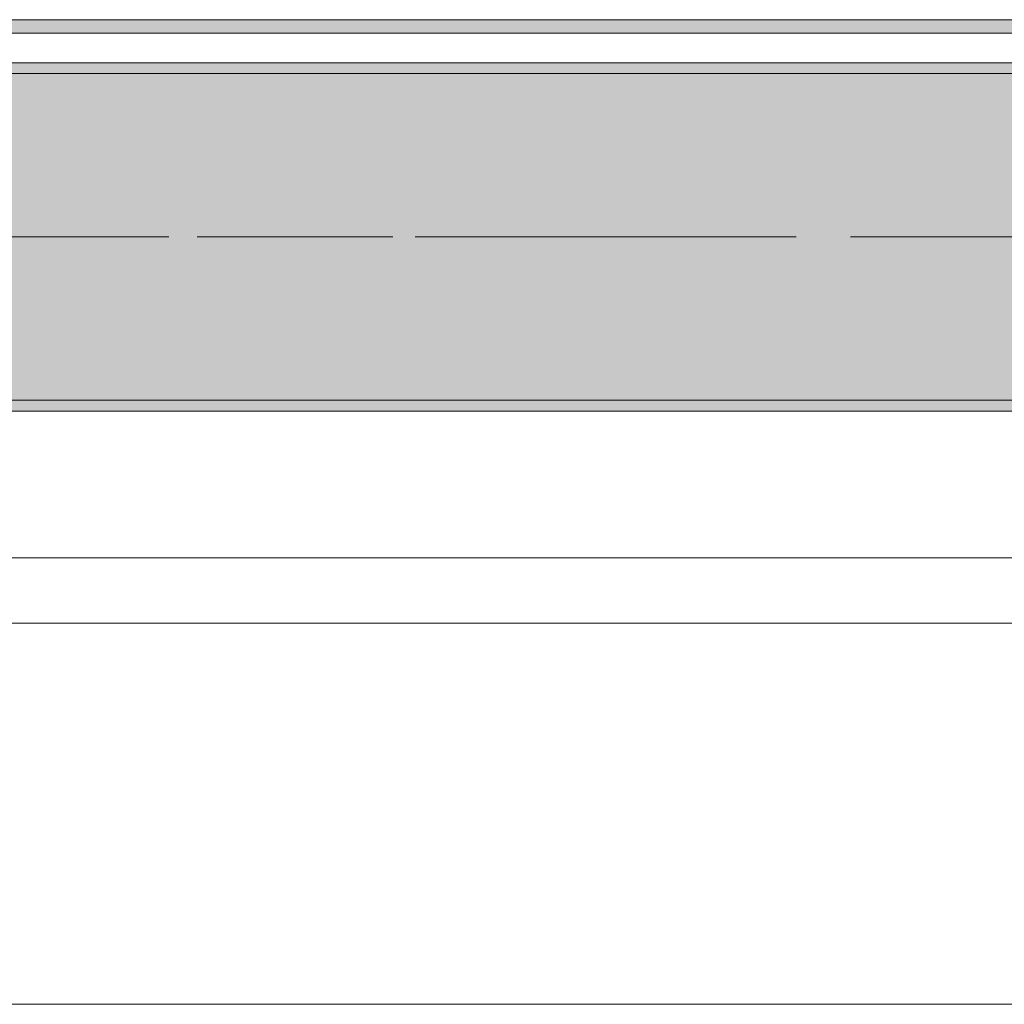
# Model space of a CAD drawing. Header units: metres. Extents: x -3.6 to 65.4, y -11 to 16.8.
# Tile 85 of 178: x 15.817 to 16.721, y -0.155 to 0.749. Entities that reach past the tile are written whole.
import ezdxf

# ---------------------------------------------------------------- set-up
doc = ezdxf.new("R2010")
doc.units = ezdxf.units.M
doc.header["$MEASUREMENT"] = 0
doc.linetypes.add('Achse', pattern=[0.2, 0.1, -0.05, 0, -0.05])
doc.linetypes.add('Strichlinie doppelt', pattern=[0.546806, 0.264583, -0.105833, 0.070556, -0.105833])
for name, color, linetype in [('451 - Universal.Achsen Raster', 7, 'Continuous'), ('604 - Struktur.Wand Aussen', 7, 'Continuous'), ('608 - Struktur.Träger', 7, 'Continuous'), ('Neubau_653 - Abdeckung.TB Verkofferung', 7, 'Continuous')]:
    doc.layers.add(name, color=color, linetype=linetype)
pattern_1 = [(45, (0, 0), (-0.01767767, 0.01767767), [0, -0.025])]

msp = doc.modelspace()

# ---------------------------------------------------------------- hatches: boundary and pattern name
at = {"layer": '608 - Struktur.Träger', "linetype": 'Continuous', "lineweight": 0, "true_color": 0x000000}
h = msp.add_hatch(dxfattribs=at)
h.set_pattern_fill('Gips_0001', color=18, style=0, pattern_type=2)
h.set_pattern_definition(pattern_1)
h.paths.add_polyline_path([(18.36999, 0.70998), (15.08999, 0.70998), (15.08999, 0.69998), (18.36999, 0.69998)])
h = msp.add_hatch(dxfattribs=at)
h.set_pattern_fill('Beton__Stahlbeton_0001', color=18, style=0, pattern_type=2)
h.set_pattern_definition([(45, (0, 0), (-0.08485281, 0.08485281), []), (45, (-0.04243, 0.04243), (-0.08485281, 0.08485281), [0.09, -0.03])])
h.paths.add_polyline_path([(0.68999, 0.69998), (0.37999, 0.69998), (0.37999, 0.39998), (0.68999, 0.39998), (3.96999, 0.39998), (4.28999, 0.39998), (7.56999, 0.39998), (7.88999, 0.39998), (11.16999, 0.39998), (11.48999, 0.39998), (14.76999, 0.39998), (15.08999, 0.39998), (18.36999, 0.39998), (18.68999, 0.39998), (21.96999, 0.39998), (22.28999, 0.39998), (25.56999, 0.39998), (25.88999, 0.39998), (29.16999, 0.39998), (29.48999, 0.39998), (32.76999, 0.39998), (33.08999, 0.39998), (36.36999, 0.39998), (36.68999, 0.39998), (39.96999, 0.39998), (40.28999, 0.39998), (43.56999, 0.39998), (43.88999, 0.39998), (47.16999, 0.39998), (47.48999, 0.39998), (50.76999, 0.39998), (51.08999, 0.39998), (54.36999, 0.39998), (54.68999, 0.39998), (57.96999, 0.39998), (58.28999, 0.39998), (61.56999, 0.39998), (61.87999, 0.39998), (61.87999, 0.69998), (61.56999, 0.69998), (58.28999, 0.69998), (57.96999, 0.69998), (54.68999, 0.69998), (54.36999, 0.69998), (51.08999, 0.69998), (50.76999, 0.69998), (47.48999, 0.69998), (47.16999, 0.69998), (43.88999, 0.69998), (43.56999, 0.69998), (40.28999, 0.69998), (39.9, 0.69998), (36.68999, 0.69998), (36.36999, 0.69998), (33.08999, 0.69998), (32.76999, 0.69998), (29.48999, 0.69998), (29.16999, 0.69998), (25.88999, 0.69998), (25.56999, 0.69998), (22.28999, 0.69998), (21.96999, 0.69998), (18.68999, 0.69998), (18.36999, 0.69998), (15.08999, 0.69998), (14.76999, 0.69998), (11.48999, 0.69998), (11.16999, 0.69998), (7.88999, 0.69998), (7.56999, 0.69998), (4.28999, 0.69998), (3.96999, 0.69998)])
h = msp.add_hatch(dxfattribs=at)
h.set_pattern_fill('Gips_0001', color=18, style=0, pattern_type=2)
h.set_pattern_definition(pattern_1)
h.paths.add_polyline_path([(15.08999, 0.38998), (18.36999, 0.38998), (18.36999, 0.39998), (15.08999, 0.39998)])
at = {"layer": 'Neubau_653 - Abdeckung.TB Verkofferung', "linetype": 'Continuous', "lineweight": 0, "true_color": 0x000000}
h = msp.add_hatch(dxfattribs=at)
h.set_pattern_fill('Gips_0001', color=18, style=0, pattern_type=2)
h.set_pattern_definition(pattern_1)
h.paths.add_polyline_path([(15.10499, 0.73698), (18.47, 0.73698), (18.47, 0.74948), (15.10499, 0.74948)])

# ---------------------------------------------------------------- linework, layer by layer
at = {"layer": '451 - Universal.Achsen Raster', "color": 160, "linetype": 'Strichlinie doppelt', "lineweight": 9, "true_color": 0x3232ff}
msp.add_line((64.93503, 0.54998), (-3.175, 0.54998), dxfattribs=at)
at = {"layer": '604 - Struktur.Wand Aussen', "color": 7, "linetype": 'Continuous', "lineweight": 13}
for p, q in [((17.92, 0.255), (15.52, 0.255)), ((15.52, -0.155), (17.92, -0.155))]:
    msp.add_line(p, q, dxfattribs=at)
at = {"layer": '608 - Struktur.Träger', "color": 7, "linetype": 'Continuous', "lineweight": 13}
for p, q in [((0.37999, 0.70998), (61.87999, 0.70998)), ((18.36999, 0.69998), (15.08999, 0.69998)), ((0.37999, 0.38998), (61.87999, 0.38998))]:
    msp.add_line(p, q, dxfattribs=at)
at = {"layer": '608 - Struktur.Träger', "color": 7, "linetype": 'Continuous', "lineweight": 5}
for p, q in [((18.36999, 0.70998), (15.08999, 0.70998)), ((18.36999, 0.38998), (15.08999, 0.38998))]:
    msp.add_line(p, q, dxfattribs=at)
at = {"layer": '608 - Struktur.Träger', "color": 7, "linetype": 'Achse', "lineweight": 9}
msp.add_line((0.37999, 0.54998), (61.87999, 0.54998), dxfattribs=at)
at = {"layer": '608 - Struktur.Träger', "color": 7, "linetype": 'Continuous', "lineweight": 13, "flags": 128}
msp.add_lwpolyline([(32.76999, 0.39998), (29.48999, 0.39998), (29.16999, 0.39998), (25.88999, 0.39998), (25.56999, 0.39998), (22.28999, 0.39998), (21.96999, 0.39998), (18.68999, 0.39998), (18.36999, 0.39998), (15.08999, 0.39998), (14.76999, 0.39998), (11.48999, 0.39998), (11.16999, 0.39998), (7.88999, 0.39998), (7.56999, 0.39998), (4.28999, 0.39998), (3.96999, 0.39998), (0.68999, 0.39998), (0.37999, 0.39998)], dxfattribs=at)
at = {"layer": 'Neubau_653 - Abdeckung.TB Verkofferung', "color": 1, "linetype": 'Continuous', "lineweight": 9}
for p, q in [((7.975, 0.74948), (29.23, 0.74948)), ((7.92, 0.19498), (29.23, 0.19498))]:
    msp.add_line(p, q, dxfattribs=at)
at = {"layer": 'Neubau_653 - Abdeckung.TB Verkofferung', "color": 1, "linetype": 'Continuous', "lineweight": 5}
for p, q in [((18.47, 0.74948), (15.10499, 0.74948)), ((18.47, 0.73698), (15.10499, 0.73698)), ((18.47, 0.70998), (15.10499, 0.70998))]:
    msp.add_line(p, q, dxfattribs=at)

doc.saveas('drawing.dxf')
